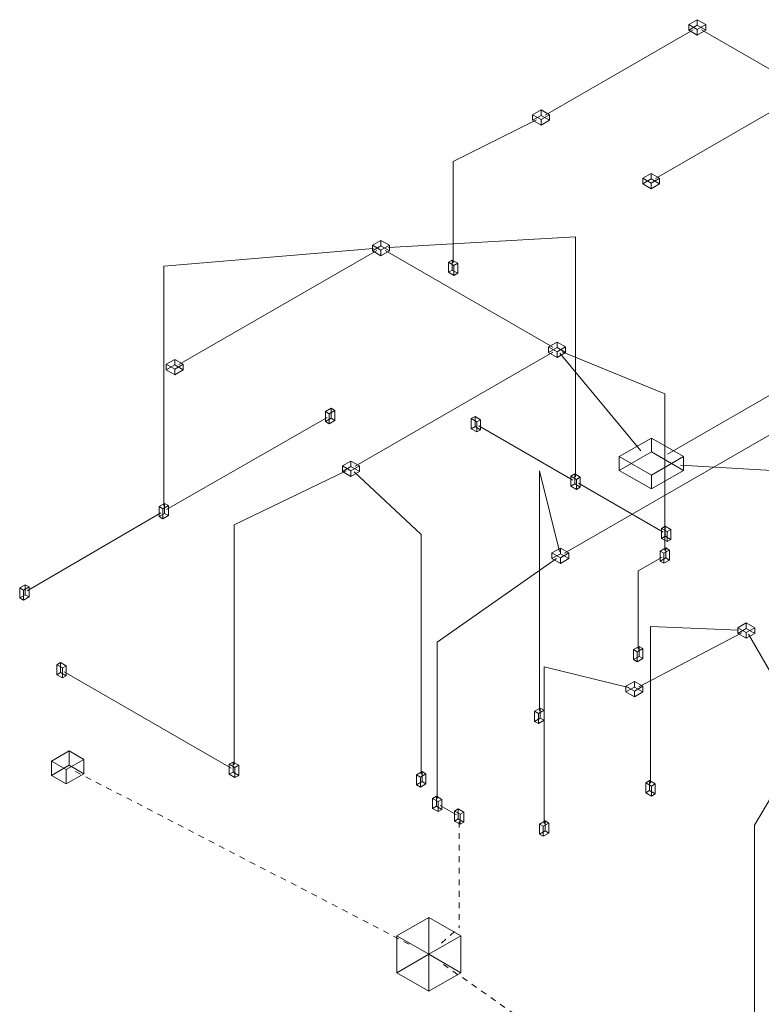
# Model space of a CAD drawing. Header units: feet. Extents: x -18 to 1038, y -110 to 48.
# Tile 99 of 199: x 140 to 156, y -27 to -5. Entities that reach past the tile are written whole.
import ezdxf

# ---------------------------------------------------------------- set-up
doc = ezdxf.new("R2010")
doc.units = ezdxf.units.FT
doc.header["$MEASUREMENT"] = 0
doc.linetypes.add('JIS_02_1.2', pattern=[0.25, 0.125, -0.125])
doc.layers.add('EL-Condutos', color=4, linetype='Continuous', lineweight=5)
doc.layers.add('EL-Conexões', color=9, linetype='Continuous', lineweight=5)

msp = doc.modelspace()

# ---------------------------------------------------------------- linework, layer by layer
at = {"layer": 'EL-Condutos', "linetype": 'Continuous'}
for p, q in [((150.9375, -7.4358), (154.1321, -5.5914)), ((154.315, -5.5914), (156.5137, -6.8608)), ((153.3191, -8.8108), (156.5137, -6.9664)), ((148.9429, -8.4398), (150.748, -7.5376)), ((148.9429, -10.6313), (148.9429, -8.4398)), ((147.5481, -10.3039), (151.5925, -10.0696)), ((151.5925, -15.2611), (151.5925, -10.0696)), ((147.2221, -10.3269), (142.6843, -10.7059)), ((143.0133, -12.8358), (147.2905, -10.3664)), ((151.1011, -12.4608), (147.4734, -10.3664)), ((142.6843, -15.8974), (142.6843, -10.7059)), ((153.5774, -14.7754), (158.5569, -11.9006)), ((146.8239, -15.0358), (151.1011, -12.5664)), ((151.2995, -12.5575), (153.5223, -13.4685)), ((153.0069, -14.7048), (151.2517, -12.5851)), ((153.5223, -16.86), (153.5223, -13.4685)), ((156.9013, -13.7177), (151.3554, -16.9196)), ((142.7452, -15.971), (146.222, -13.9829)), ((149.498, -14.1603), (151.5319, -15.3346)), ((153.8605, -15.012), (161.0506, -15.4302)), ((146.6327, -15.1366), (144.2047, -16.3042)), ((146.8023, -15.1539), (148.2542, -16.5101)), ((150.8086, -20.3268), (150.8086, -15.1353)), ((150.8086, -15.1353), (151.2411, -16.88)), ((151.6532, -15.4046), (153.4898, -16.465)), ((139.7307, -17.7306), (142.624, -16.0411)), ((144.2047, -21.4957), (144.2047, -16.3042)), ((148.2542, -21.7016), (148.2542, -16.5101)), ((148.6004, -18.8421), (151.1815, -17.0303)), ((152.9468, -17.3008), (153.4617, -17.0035)), ((152.9468, -18.9923), (152.9468, -17.3008)), ((153.2126, -21.8964), (153.2126, -18.5049)), ((155.1139, -18.584), (153.2126, -18.5049)), ((152.9608, -19.8079), (155.1886, -18.6414)), ((156.5509, -20.7894), (155.3302, -18.6704)), ((148.6004, -22.2336), (148.6004, -18.8421)), ((150.9136, -22.7662), (150.9136, -19.3747)), ((152.7369, -19.8264), (150.9136, -19.3747)), ((140.534, -19.4849), (144.1441, -21.5692)), ((156.5503, -20.9476), (155.4633, -22.8043)), ((148.661, -22.3771), (149.015, -22.5814)), ((155.4633, -27.9958), (155.4633, -22.8043))]:
    msp.add_line(p, q, dxfattribs=at)
at = {"layer": 'EL-Condutos', "linetype": 'JIS_02_1.2'}
for p, q in [((140.775, -21.639), (148.0539, -25.4074)), ((149.0756, -22.7249), (149.0756, -25.0164)), ((148.693, -25.3546), (149.0756, -25.0164)), ((148.7329, -25.8154), (152.9107, -28.7306))]:
    msp.add_line(p, q, dxfattribs=at)
at = {"layer": 'EL-Conexões'}
for p, q in [((154.0406, -5.5991), (154.0406, -5.4781)), ((154.2235, -5.4935), (154.2235, -5.3725)), ((154.4064, -5.5991), (154.4064, -5.4781)), ((154.2235, -5.7047), (154.2235, -5.5837)), ((150.6631, -7.5491), (150.6631, -7.4281)), ((150.846, -7.4435), (150.846, -7.3225)), ((151.0289, -7.5491), (151.0289, -7.4281)), ((150.846, -7.6547), (150.846, -7.5337)), ((153.2277, -8.8185), (153.2277, -8.6975)), ((153.0448, -8.9241), (153.0448, -8.8031)), ((153.2277, -9.0297), (153.2277, -8.9087)), ((153.4106, -8.9241), (153.4106, -8.8031)), ((147.3819, -10.2685), (147.3819, -10.1475)), ((147.199, -10.3741), (147.199, -10.2531)), ((147.3819, -10.4797), (147.3819, -10.3587)), ((147.5648, -10.3741), (147.5648, -10.2531)), ((148.8412, -10.8371), (148.8412, -10.6201)), ((148.9235, -10.7896), (148.9235, -10.5726)), ((149.0447, -10.8596), (149.0447, -10.6426)), ((148.9624, -10.9071), (148.9624, -10.6901)), ((151.1925, -12.4685), (151.1925, -12.3475)), ((151.0096, -12.5741), (151.0096, -12.4531)), ((151.1925, -12.6797), (151.1925, -12.5587)), ((151.3754, -12.5741), (151.3754, -12.4531)), ((142.9219, -12.8435), (142.9219, -12.7225)), ((142.739, -12.9491), (142.739, -12.8281)), ((142.9219, -13.0547), (142.9219, -12.9337)), ((143.1048, -12.9491), (143.1048, -12.8281)), ((146.3024, -13.9979), (146.3024, -13.7809)), ((146.3846, -14.0454), (146.3846, -13.8284)), ((146.1811, -14.0679), (146.1811, -13.8509)), ((146.2634, -14.1154), (146.2634, -13.8984)), ((149.3356, -14.2225), (149.3356, -14.0055)), ((149.4179, -14.175), (149.4179, -13.958)), ((149.5391, -14.245), (149.5391, -14.028)), ((149.4569, -14.2925), (149.4569, -14.0755)), ((153.231, -14.7254), (153.231, -14.4254)), ((152.5382, -15.1254), (152.5382, -14.8254)), ((153.9239, -15.1254), (153.9239, -14.8254)), ((146.5496, -15.1491), (146.5496, -15.0281)), ((146.7325, -15.0435), (146.7325, -14.9225)), ((146.9154, -15.1491), (146.9154, -15.0281)), ((146.7325, -15.2547), (146.7325, -15.1337)), ((151.4908, -15.4668), (151.4908, -15.2498)), ((151.5731, -15.4193), (151.5731, -15.2023)), ((151.612, -15.5368), (151.612, -15.3198)), ((151.6943, -15.4893), (151.6943, -15.2723)), ((153.231, -15.5254), (153.231, -15.2254)), ((142.5825, -16.1256), (142.5825, -15.9086)), ((142.6648, -16.1731), (142.6648, -15.9561)), ((142.7038, -16.0556), (142.7038, -15.8386)), ((142.7861, -16.1031), (142.7861, -15.8861)), ((153.4487, -16.5972), (153.4487, -16.3802)), ((153.5309, -16.5497), (153.5309, -16.3327)), ((153.6522, -16.6197), (153.6522, -16.4027)), ((153.5699, -16.6672), (153.5699, -16.4502)), ((151.264, -16.9273), (151.264, -16.8063)), ((153.5418, -17.0183), (153.5418, -16.8013)), ((151.0811, -17.0329), (151.0811, -16.9119)), ((151.264, -17.1385), (151.264, -17.0175)), ((151.4469, -17.0329), (151.4469, -16.9119)), ((153.4206, -17.0883), (153.4206, -16.8713)), ((153.5028, -17.1358), (153.5028, -16.9188)), ((153.6241, -17.0658), (153.6241, -16.8488)), ((139.5687, -17.8855), (139.5687, -17.6685)), ((139.6899, -17.8155), (139.6899, -17.5985)), ((139.7722, -17.863), (139.7722, -17.646)), ((139.651, -17.933), (139.651, -17.716)), ((155.1016, -18.6516), (155.1016, -18.5306)), ((155.2845, -18.546), (155.2845, -18.425)), ((155.4674, -18.6516), (155.4674, -18.5306)), ((155.2845, -18.7572), (155.2845, -18.6362)), ((152.9663, -19.1506), (152.9663, -18.9336)), ((152.8451, -19.2206), (152.8451, -19.0036)), ((152.9273, -19.2681), (152.9273, -19.0511)), ((153.0486, -19.1981), (153.0486, -18.9811)), ((140.3717, -19.5472), (140.3717, -19.3302)), ((140.4539, -19.4997), (140.4539, -19.2827)), ((140.5752, -19.5697), (140.5752, -19.3527)), ((140.4929, -19.6172), (140.4929, -19.4002)), ((152.6819, -19.9186), (152.6819, -19.7976)), ((152.8648, -19.813), (152.8648, -19.692)), ((153.0477, -19.9186), (153.0477, -19.7976)), ((152.8648, -20.0242), (152.8648, -19.9032)), ((150.7068, -20.5551), (150.7068, -20.3381)), ((150.7891, -20.6026), (150.7891, -20.3856)), ((150.828, -20.4851), (150.828, -20.2681)), ((150.9103, -20.5326), (150.9103, -20.3156)), ((140.6381, -21.5031), (140.6381, -21.1931)), ((140.2536, -21.7251), (140.2536, -21.4151)), ((140.9585, -21.6881), (140.9585, -21.3781)), ((144.1029, -21.7014), (144.1029, -21.4844)), ((144.1852, -21.6539), (144.1852, -21.4369)), ((144.3065, -21.7239), (144.3065, -21.5069)), ((140.574, -21.9101), (140.574, -21.6001)), ((144.2242, -21.7714), (144.2242, -21.5544)), ((148.1524, -21.9299), (148.1524, -21.7129)), ((148.2736, -21.8599), (148.2736, -21.6429)), ((148.3559, -21.9074), (148.3559, -21.6904)), ((148.2347, -21.9774), (148.2347, -21.7604)), ((153.1109, -22.1022), (153.1109, -21.8852)), ((153.1932, -22.0547), (153.1932, -21.8377)), ((153.3144, -22.1247), (153.3144, -21.9077)), ((153.2321, -22.1722), (153.2321, -21.9552)), ((148.4986, -22.4393), (148.4986, -22.2223)), ((148.5809, -22.3918), (148.5809, -22.1748)), ((148.6199, -22.5093), (148.6199, -22.2923)), ((148.7022, -22.4618), (148.7022, -22.2448)), ((148.9738, -22.7137), (148.9738, -22.4967)), ((149.0561, -22.6662), (149.0561, -22.4492)), ((149.0951, -22.7837), (149.0951, -22.5667)), ((149.1774, -22.7362), (149.1774, -22.5192)), ((150.8118, -22.9945), (150.8118, -22.7775)), ((150.9331, -22.9245), (150.9331, -22.7075)), ((151.0153, -22.972), (151.0153, -22.755)), ((150.8941, -23.042), (150.8941, -22.825)), ((148.4192, -25.5965), (148.4192, -24.7965)), ((147.7264, -25.9965), (147.7264, -25.1965)), ((149.112, -25.9965), (149.112, -25.1965)), ((148.4192, -26.3965), (148.4192, -25.5965))]:
    msp.add_line(p, q, dxfattribs=at)
for points in [[(154.0406, -5.4781), (154.2235, -5.5837), (154.4064, -5.4781), (154.2235, -5.3725), (154.0406, -5.4781)], [(154.0406, -5.5991), (154.2235, -5.7047), (154.4064, -5.5991), (154.2235, -5.4935), (154.0406, -5.5991)], [(150.6631, -7.4281), (150.846, -7.5337), (151.0289, -7.4281), (150.846, -7.3225), (150.6631, -7.4281)], [(150.6631, -7.5491), (150.846, -7.6547), (151.0289, -7.5491), (150.846, -7.4435), (150.6631, -7.5491)], [(153.0448, -8.8031), (153.2277, -8.9087), (153.4106, -8.8031), (153.2277, -8.6975), (153.0448, -8.8031)], [(153.0448, -8.9241), (153.2277, -9.0297), (153.4106, -8.9241), (153.2277, -8.8185), (153.0448, -8.9241)], [(147.3819, -10.3587), (147.5648, -10.2531), (147.3819, -10.1475), (147.199, -10.2531), (147.3819, -10.3587)], [(147.3819, -10.4797), (147.5648, -10.3741), (147.3819, -10.2685), (147.199, -10.3741), (147.3819, -10.4797)], [(148.8412, -10.6201), (148.9624, -10.6901), (149.0447, -10.6426), (148.9235, -10.5726), (148.8412, -10.6201)], [(148.8412, -10.8371), (148.9624, -10.9071), (149.0447, -10.8596), (148.9235, -10.7896), (148.8412, -10.8371)], [(151.1925, -12.5587), (151.3754, -12.4531), (151.1925, -12.3475), (151.0096, -12.4531), (151.1925, -12.5587)], [(151.1925, -12.6797), (151.3754, -12.5741), (151.1925, -12.4685), (151.0096, -12.5741), (151.1925, -12.6797)], [(142.9219, -12.9337), (143.1048, -12.8281), (142.9219, -12.7225), (142.739, -12.8281), (142.9219, -12.9337)], [(142.9219, -13.0547), (143.1048, -12.9491), (142.9219, -12.8435), (142.739, -12.9491), (142.9219, -13.0547)], [(146.3024, -13.7809), (146.1811, -13.8509), (146.2634, -13.8984), (146.3846, -13.8284), (146.3024, -13.7809)], [(146.3024, -13.9979), (146.1811, -14.0679), (146.2634, -14.1154), (146.3846, -14.0454), (146.3024, -13.9979)], [(149.5391, -14.028), (149.4179, -13.958), (149.3356, -14.0055), (149.4569, -14.0755), (149.5391, -14.028)], [(149.5391, -14.245), (149.4179, -14.175), (149.3356, -14.2225), (149.4569, -14.2925), (149.5391, -14.245)], [(152.5382, -14.8254), (153.231, -15.2254), (153.9239, -14.8254), (153.231, -14.4254), (152.5382, -14.8254)], [(152.5382, -15.1254), (153.231, -15.5254), (153.9239, -15.1254), (153.231, -14.7254), (152.5382, -15.1254)], [(146.7325, -15.1337), (146.9154, -15.0281), (146.7325, -14.9225), (146.5496, -15.0281), (146.7325, -15.1337)], [(146.7325, -15.2547), (146.9154, -15.1491), (146.7325, -15.0435), (146.5496, -15.1491), (146.7325, -15.2547)], [(151.6943, -15.2723), (151.5731, -15.2023), (151.4908, -15.2498), (151.612, -15.3198), (151.6943, -15.2723)], [(151.6943, -15.4893), (151.5731, -15.4193), (151.4908, -15.4668), (151.612, -15.5368), (151.6943, -15.4893)], [(142.7038, -15.8386), (142.5825, -15.9086), (142.6648, -15.9561), (142.7861, -15.8861), (142.7038, -15.8386)], [(142.7038, -16.0556), (142.5825, -16.1256), (142.6648, -16.1731), (142.7861, -16.1031), (142.7038, -16.0556)], [(153.6522, -16.4027), (153.5309, -16.3327), (153.4487, -16.3802), (153.5699, -16.4502), (153.6522, -16.4027)], [(153.6522, -16.6197), (153.5309, -16.5497), (153.4487, -16.5972), (153.5699, -16.6672), (153.6522, -16.6197)], [(151.0811, -16.9119), (151.264, -17.0175), (151.4469, -16.9119), (151.264, -16.8063), (151.0811, -16.9119)], [(153.5028, -16.9188), (153.6241, -16.8488), (153.5418, -16.8013), (153.4206, -16.8713), (153.5028, -16.9188)], [(151.0811, -17.0329), (151.264, -17.1385), (151.4469, -17.0329), (151.264, -16.9273), (151.0811, -17.0329)], [(153.5028, -17.1358), (153.6241, -17.0658), (153.5418, -17.0183), (153.4206, -17.0883), (153.5028, -17.1358)], [(139.6899, -17.5985), (139.5687, -17.6685), (139.651, -17.716), (139.7722, -17.646), (139.6899, -17.5985)], [(139.6899, -17.8155), (139.5687, -17.8855), (139.651, -17.933), (139.7722, -17.863), (139.6899, -17.8155)], [(155.2845, -18.6362), (155.4674, -18.5306), (155.2845, -18.425), (155.1016, -18.5306), (155.2845, -18.6362)], [(155.2845, -18.7572), (155.4674, -18.6516), (155.2845, -18.546), (155.1016, -18.6516), (155.2845, -18.7572)], [(152.9273, -19.0511), (153.0486, -18.9811), (152.9663, -18.9336), (152.8451, -19.0036), (152.9273, -19.0511)], [(152.9273, -19.2681), (153.0486, -19.1981), (152.9663, -19.1506), (152.8451, -19.2206), (152.9273, -19.2681)], [(140.3717, -19.3302), (140.4929, -19.4002), (140.5752, -19.3527), (140.4539, -19.2827), (140.3717, -19.3302)], [(140.3717, -19.5472), (140.4929, -19.6172), (140.5752, -19.5697), (140.4539, -19.4997), (140.3717, -19.5472)], [(152.6819, -19.7976), (152.8648, -19.9032), (153.0477, -19.7976), (152.8648, -19.692), (152.6819, -19.7976)], [(152.6819, -19.9186), (152.8648, -20.0242), (153.0477, -19.9186), (152.8648, -19.813), (152.6819, -19.9186)], [(150.828, -20.2681), (150.7068, -20.3381), (150.7891, -20.3856), (150.9103, -20.3156), (150.828, -20.2681)], [(150.828, -20.4851), (150.7068, -20.5551), (150.7891, -20.6026), (150.9103, -20.5326), (150.828, -20.4851)], [(140.6381, -21.1931), (140.2536, -21.4151), (140.574, -21.6001), (140.9585, -21.3781), (140.6381, -21.1931)], [(140.6381, -21.5031), (140.2536, -21.7251), (140.574, -21.9101), (140.9585, -21.6881), (140.6381, -21.5031)], [(144.1029, -21.4844), (144.2242, -21.5544), (144.3065, -21.5069), (144.1852, -21.4369), (144.1029, -21.4844)], [(144.1029, -21.7014), (144.2242, -21.7714), (144.3065, -21.7239), (144.1852, -21.6539), (144.1029, -21.7014)], [(148.2347, -21.7604), (148.3559, -21.6904), (148.2736, -21.6429), (148.1524, -21.7129), (148.2347, -21.7604)], [(148.2347, -21.9774), (148.3559, -21.9074), (148.2736, -21.8599), (148.1524, -21.9299), (148.2347, -21.9774)], [(153.1109, -21.8852), (153.2321, -21.9552), (153.3144, -21.9077), (153.1932, -21.8377), (153.1109, -21.8852)], [(153.1109, -22.1022), (153.2321, -22.1722), (153.3144, -22.1247), (153.1932, -22.0547), (153.1109, -22.1022)], [(148.4986, -22.2223), (148.6199, -22.2923), (148.7022, -22.2448), (148.5809, -22.1748), (148.4986, -22.2223)], [(148.4986, -22.4393), (148.6199, -22.5093), (148.7022, -22.4618), (148.5809, -22.3918), (148.4986, -22.4393)], [(148.9738, -22.4967), (149.0951, -22.5667), (149.1774, -22.5192), (149.0561, -22.4492), (148.9738, -22.4967)], [(148.9738, -22.7137), (149.0951, -22.7837), (149.1774, -22.7362), (149.0561, -22.6662), (148.9738, -22.7137)], [(150.9331, -22.7075), (150.8118, -22.7775), (150.8941, -22.825), (151.0153, -22.755), (150.9331, -22.7075)], [(150.9331, -22.9245), (150.8118, -22.9945), (150.8941, -23.042), (151.0153, -22.972), (150.9331, -22.9245)], [(148.4192, -24.7965), (147.7264, -25.1965), (148.4192, -25.5965), (149.112, -25.1965), (148.4192, -24.7965)], [(148.4192, -25.5965), (147.7264, -25.9965), (148.4192, -26.3965), (149.112, -25.9965), (148.4192, -25.5965)]]:
    msp.add_lwpolyline(points, dxfattribs=at)

doc.saveas('drawing.dxf')
